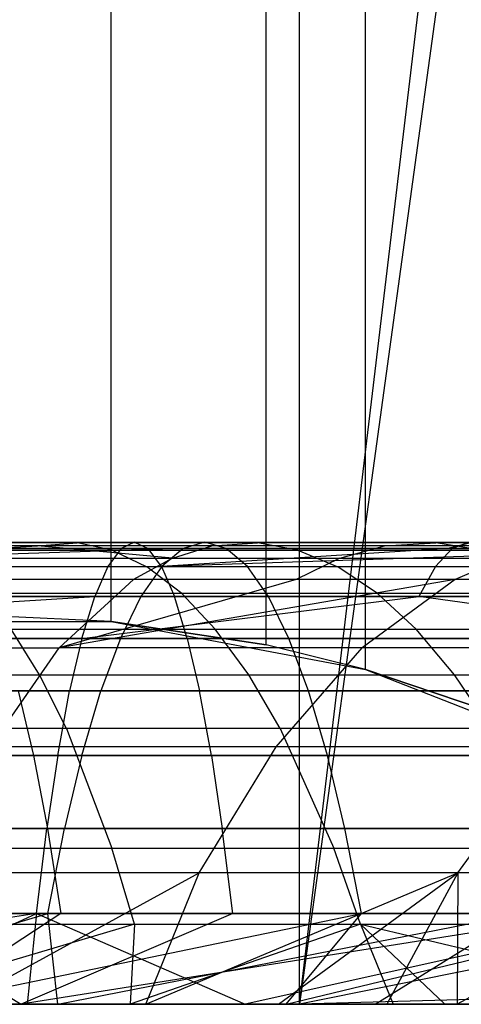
# Model space of a CAD drawing. Extents: x 0.1 to 12.1, y -6 to 6.
# Tile 158 of 181: x 10.581 to 10.772, y -0.868 to -0.442. Entities that reach past the tile are written whole.
import ezdxf

# ---------------------------------------------------------------- set-up
doc = ezdxf.new("R2010")
doc.units = 0
doc.header["$LTSCALE"] = 2.54
doc.layers.get('0').update_dxf_attribs({"linetype": 'CONTINUOUS'})

# ---------------------------------------------------------------- blocks, each defined once
blk = doc.blocks.new('DROPS_COLOR_C_STL')
at = {"color": 0}
for p, q in [((10.7024, -0.86832, 16.70707), (10.91754, 0.93168, 16.98615)), ((10.7024, -0.86832, 16.70707), (10.91754, 0.93168, 16.98615)), ((10.7024, -0.86832, 16.70707), (10.7024, 0.93168, 16.70707)), ((10.7024, -0.86832, 16.70707), (10.7024, 0.93168, 16.70707)), ((10.7024, -0.86832, 24.30932), (10.7024, 0.93168, 24.30932)), ((10.7024, -0.86832, 24.30932), (10.7024, 0.93168, 24.30932)), ((10.94328, 0.88751, 17.02192), (10.7024, -0.86832, 16.70707)), ((10.94328, 0.88751, 17.02192), (10.7024, -0.86832, 16.70707)), ((10.73092, -0.72343, 28.74909), (10.73092, 0.72343, 28.74909)), ((10.73092, -0.72343, 28.74909), (10.73092, 0.72343, 28.74909)), ((10.68799, -0.71276, 28.69659), (10.68799, 0.71276, 28.69659)), ((10.68799, -0.71276, 28.69659), (10.68799, 0.71276, 28.69659)), ((10.6209, -0.70262, 28.61691), (10.6209, 0.70262, 28.61691)), ((10.6209, -0.70262, 28.61691), (10.6209, 0.70262, 28.61691)), ((10.48562, -0.66832, 21.33863), (10.63107, -0.66832, 21.32546)), ((10.48562, -0.66832, 21.33863), (10.63107, -0.66832, 21.32546)), ((10.60617, -0.66848, 17.68557), (10.52692, -0.66848, 17.70894)), ((10.60617, -0.66848, 17.68557), (10.52692, -0.66848, 17.70894)), ((10.54487, -0.66832, 19.52327), (10.6614, -0.66832, 19.50561)), ((10.54487, -0.66832, 19.52327), (10.6614, -0.66832, 19.50561)), ((10.58904, -0.66978, 17.63243), (10.60617, -0.66848, 17.68557)), ((10.58904, -0.66978, 17.63243), (10.60617, -0.66848, 17.68557)), ((10.68419, -0.66848, 17.65839), (10.60617, -0.66848, 17.68557)), ((10.62138, -0.6717, 17.73277), (10.60617, -0.66848, 17.68557)), ((10.68419, -0.66848, 17.65839), (10.60617, -0.66848, 17.68557)), ((10.62138, -0.6717, 17.73277), (10.60617, -0.66848, 17.68557)), ((10.63107, -0.66832, 21.32546), (10.62525, -0.67094, 21.26977)), ((10.63107, -0.66832, 21.32546), (10.62525, -0.67094, 21.26977)), ((10.63107, -0.66832, 21.32546), (10.63689, -0.67094, 21.38114)), ((10.63107, -0.66832, 21.32546), (10.77582, -0.66832, 21.30833)), ((10.63107, -0.66832, 21.32546), (10.63689, -0.67094, 21.38114)), ((10.63107, -0.66832, 21.32546), (10.77582, -0.66832, 21.30833)), ((10.6614, -0.66832, 19.50561), (10.6521, -0.67094, 19.4504)), ((10.6614, -0.66832, 19.50561), (10.6521, -0.67094, 19.4504)), ((10.67069, -0.67094, 19.56082), (10.6614, -0.66832, 19.50561)), ((10.6614, -0.66832, 19.50561), (10.77769, -0.66832, 19.48395)), ((10.6614, -0.66832, 19.50561), (10.77769, -0.66832, 19.48395)), ((10.67069, -0.67094, 19.56082), (10.6614, -0.66832, 19.50561)), ((10.66452, -0.66978, 17.60613), (10.68419, -0.66848, 17.65839)), ((10.66452, -0.66978, 17.60613), (10.68419, -0.66848, 17.65839)), ((10.76136, -0.66848, 17.62719), (10.68419, -0.66848, 17.65839)), ((10.70166, -0.6717, 17.7048), (10.68419, -0.66848, 17.65839)), ((10.76136, -0.66848, 17.62719), (10.68419, -0.66848, 17.65839)), ((10.70166, -0.6717, 17.7048), (10.68419, -0.66848, 17.65839)), ((10.73917, -0.66978, 17.57594), (10.76136, -0.66848, 17.62719)), ((10.73917, -0.66978, 17.57594), (10.76136, -0.66848, 17.62719)), ((10.83689, -0.66848, 17.59222), (10.76136, -0.66848, 17.62719)), ((10.78106, -0.6717, 17.67269), (10.76136, -0.66848, 17.62719)), ((10.83689, -0.66848, 17.59222), (10.76136, -0.66848, 17.62719)), ((10.78106, -0.6717, 17.67269), (10.76136, -0.66848, 17.62719)), ((10.77769, -0.66832, 19.48395), (10.76653, -0.67094, 19.42909)), ((10.77769, -0.66832, 19.48395), (10.76653, -0.67094, 19.42909)), ((10.77582, -0.66832, 21.30833), (10.76847, -0.67094, 21.25283)), ((10.77582, -0.66832, 21.30833), (10.76847, -0.67094, 21.25283)), ((10.6521, -0.67094, 19.4504), (10.41672, -0.67882, 19.42582)), ((10.6521, -0.67094, 19.4504), (10.41672, -0.67882, 19.42582)), ((10.62525, -0.67094, 21.26977), (10.48134, -0.67094, 21.28281)), ((10.62525, -0.67094, 21.26977), (10.48134, -0.67094, 21.28281)), ((10.63689, -0.67094, 21.38114), (10.4899, -0.67094, 21.39446)), ((10.63689, -0.67094, 21.38114), (10.4899, -0.67094, 21.39446)), ((10.49971, -0.67518, 17.60812), (10.58904, -0.66978, 17.63243)), ((10.49971, -0.67518, 17.60812), (10.58904, -0.66978, 17.63243)), ((10.58904, -0.66978, 17.63243), (10.51237, -0.66978, 17.65504)), ((10.58904, -0.66978, 17.63243), (10.51237, -0.66978, 17.65504)), ((10.53744, -0.67094, 19.46778), (10.6521, -0.67094, 19.4504)), ((10.53744, -0.67094, 19.46778), (10.6521, -0.67094, 19.4504)), ((10.53984, -0.6717, 17.75682), (10.62138, -0.6717, 17.73277)), ((10.53984, -0.6717, 17.75682), (10.62138, -0.6717, 17.73277)), ((10.5523, -0.67094, 19.57877), (10.67069, -0.67094, 19.56082)), ((10.5523, -0.67094, 19.57877), (10.67069, -0.67094, 19.56082)), ((10.6474, -0.67518, 17.56065), (10.58904, -0.66978, 17.63243)), ((10.6474, -0.67518, 17.56065), (10.58904, -0.66978, 17.63243)), ((10.66452, -0.66978, 17.60613), (10.58904, -0.66978, 17.63243)), ((10.66452, -0.66978, 17.60613), (10.58904, -0.66978, 17.63243)), ((10.62525, -0.67094, 21.26977), (10.61946, -0.67882, 21.21433)), ((10.62525, -0.67094, 21.26977), (10.61946, -0.67882, 21.21433)), ((10.62138, -0.6717, 17.73277), (10.6364, -0.67896, 17.77935)), ((10.62138, -0.6717, 17.73277), (10.70166, -0.6717, 17.7048)), ((10.62138, -0.6717, 17.73277), (10.6364, -0.67896, 17.77935)), ((10.62138, -0.6717, 17.73277), (10.70166, -0.6717, 17.7048)), ((10.76847, -0.67094, 21.25283), (10.62525, -0.67094, 21.26977)), ((10.76847, -0.67094, 21.25283), (10.62525, -0.67094, 21.26977)), ((10.78317, -0.67094, 21.36384), (10.63689, -0.67094, 21.38114)), ((10.64268, -0.67882, 21.43658), (10.63689, -0.67094, 21.38114)), ((10.78317, -0.67094, 21.36384), (10.63689, -0.67094, 21.38114)), ((10.64268, -0.67882, 21.43658), (10.63689, -0.67094, 21.38114)), ((10.88018, -0.67094, 19.40394), (10.64285, -0.67882, 19.39543)), ((10.76653, -0.67094, 19.42909), (10.64285, -0.67882, 19.39543)), ((10.88018, -0.67094, 19.40394), (10.64285, -0.67882, 19.39543)), ((10.6521, -0.67094, 19.4504), (10.64285, -0.67882, 19.39543)), ((10.76653, -0.67094, 19.42909), (10.64285, -0.67882, 19.39543)), ((10.6521, -0.67094, 19.4504), (10.64285, -0.67882, 19.39543)), ((10.6474, -0.67518, 17.56065), (10.66452, -0.66978, 17.60613)), ((10.6474, -0.67518, 17.56065), (10.66452, -0.66978, 17.60613)), ((10.6521, -0.67094, 19.4504), (10.76653, -0.67094, 19.42909)), ((10.6521, -0.67094, 19.4504), (10.76653, -0.67094, 19.42909)), ((10.73917, -0.66978, 17.57594), (10.66452, -0.66978, 17.60613)), ((10.73917, -0.66978, 17.57594), (10.66452, -0.66978, 17.60613)), ((10.67995, -0.67882, 19.61579), (10.67069, -0.67094, 19.56082)), ((10.67069, -0.67094, 19.56082), (10.78884, -0.67094, 19.53882)), ((10.67069, -0.67094, 19.56082), (10.78884, -0.67094, 19.53882)), ((10.67995, -0.67882, 19.61579), (10.67069, -0.67094, 19.56082)), ((10.70166, -0.6717, 17.7048), (10.71891, -0.67896, 17.75061)), ((10.70166, -0.6717, 17.7048), (10.78106, -0.6717, 17.67269)), ((10.70166, -0.6717, 17.7048), (10.71891, -0.67896, 17.75061)), ((10.70166, -0.6717, 17.7048), (10.78106, -0.6717, 17.67269)), ((10.71986, -0.67518, 17.53135), (10.73917, -0.66978, 17.57594)), ((10.71986, -0.67518, 17.53135), (10.73917, -0.66978, 17.57594)), ((10.81224, -0.66978, 17.54212), (10.73917, -0.66978, 17.57594)), ((10.81224, -0.66978, 17.54212), (10.73917, -0.66978, 17.57594)), ((10.76847, -0.67094, 21.25283), (10.76116, -0.67882, 21.19757)), ((10.76847, -0.67094, 21.25283), (10.76116, -0.67882, 21.19757)), ((10.76653, -0.67094, 19.42909), (10.88018, -0.67094, 19.40394)), ((10.76653, -0.67094, 19.42909), (10.88018, -0.67094, 19.40394)), ((10.91118, -0.67094, 21.23197), (10.76847, -0.67094, 21.25283)), ((10.91118, -0.67094, 21.23197), (10.76847, -0.67094, 21.25283)), ((10.49971, -0.67518, 17.60812), (10.6474, -0.67518, 17.56065)), ((10.49971, -0.67518, 17.60812), (10.6474, -0.67518, 17.56065)), ((10.6474, -0.67518, 17.56065), (10.63059, -0.68445, 17.516)), ((10.6474, -0.67518, 17.56065), (10.63059, -0.68445, 17.516)), ((10.6474, -0.67518, 17.56065), (10.71986, -0.67518, 17.53135)), ((10.6474, -0.67518, 17.56065), (10.71986, -0.67518, 17.53135)), ((10.71986, -0.67518, 17.53135), (10.70091, -0.68445, 17.48757)), ((10.71986, -0.67518, 17.53135), (10.70091, -0.68445, 17.48757)), ((10.71986, -0.67518, 17.53135), (10.79079, -0.67518, 17.49851)), ((10.71986, -0.67518, 17.53135), (10.79079, -0.67518, 17.49851)), ((10.79079, -0.67518, 17.49851), (10.76974, -0.68445, 17.45571)), ((10.79079, -0.67518, 17.49851), (10.76974, -0.68445, 17.45571)), ((10.41672, -0.67882, 19.42582), (10.64285, -0.67882, 19.39543)), ((10.41672, -0.67882, 19.42582), (10.64285, -0.67882, 19.39543)), ((10.47708, -0.67882, 21.22723), (10.61946, -0.67882, 21.21433)), ((10.47708, -0.67882, 21.22723), (10.61946, -0.67882, 21.21433)), ((10.49417, -0.67882, 21.45004), (10.64268, -0.67882, 21.43658)), ((10.49417, -0.67882, 21.45004), (10.64268, -0.67882, 21.43658)), ((10.6364, -0.67896, 17.77935), (10.55259, -0.67896, 17.80407)), ((10.6364, -0.67896, 17.77935), (10.55259, -0.67896, 17.80407)), ((10.5597, -0.67882, 19.63401), (10.67995, -0.67882, 19.61579)), ((10.5597, -0.67882, 19.63401), (10.67995, -0.67882, 19.61579)), ((10.61946, -0.67882, 21.21433), (10.61382, -0.69175, 21.16034)), ((10.61946, -0.67882, 21.21433), (10.61382, -0.69175, 21.16034)), ((10.61946, -0.67882, 21.21433), (10.76116, -0.67882, 21.19757)), ((10.61946, -0.67882, 21.21433), (10.76116, -0.67882, 21.19757)), ((10.64285, -0.67882, 19.39543), (10.63384, -0.69175, 19.3419)), ((10.64285, -0.67882, 19.39543), (10.63384, -0.69175, 19.3419)), ((10.71891, -0.67896, 17.75061), (10.6364, -0.67896, 17.77935)), ((10.65145, -0.69049, 17.82606), (10.6364, -0.67896, 17.77935)), ((10.71891, -0.67896, 17.75061), (10.6364, -0.67896, 17.77935)), ((10.65145, -0.69049, 17.82606), (10.6364, -0.67896, 17.77935)), ((10.64268, -0.67882, 21.43658), (10.64832, -0.69175, 21.49057)), ((10.64268, -0.67882, 21.43658), (10.79048, -0.67882, 21.41909)), ((10.64268, -0.67882, 21.43658), (10.64832, -0.69175, 21.49057)), ((10.64268, -0.67882, 21.43658), (10.79048, -0.67882, 21.41909)), ((10.64285, -0.67882, 19.39543), (10.86724, -0.67882, 19.34973)), ((10.64285, -0.67882, 19.39543), (10.86724, -0.67882, 19.34973)), ((10.68896, -0.69175, 19.66932), (10.67995, -0.67882, 19.61579)), ((10.67995, -0.67882, 19.61579), (10.79995, -0.67882, 19.59344)), ((10.67995, -0.67882, 19.61579), (10.79995, -0.67882, 19.59344)), ((10.68896, -0.69175, 19.66932), (10.67995, -0.67882, 19.61579)), ((10.80051, -0.67896, 17.71761), (10.71891, -0.67896, 17.75061)), ((10.7362, -0.69049, 17.79654), (10.71891, -0.67896, 17.75061)), ((10.80051, -0.67896, 17.71761), (10.71891, -0.67896, 17.75061)), ((10.7362, -0.69049, 17.79654), (10.71891, -0.67896, 17.75061)), ((10.76116, -0.67882, 21.19757), (10.75403, -0.69175, 21.14375)), ((10.76116, -0.67882, 21.19757), (10.75403, -0.69175, 21.14375)), ((10.76116, -0.67882, 21.19757), (10.90235, -0.67882, 21.17693)), ((10.76116, -0.67882, 21.19757), (10.90235, -0.67882, 21.17693)), ((10.63059, -0.68445, 17.516), (10.48728, -0.68445, 17.56207)), ((10.63059, -0.68445, 17.516), (10.48728, -0.68445, 17.56207)), ((10.59842, -0.71395, 17.43053), (10.63059, -0.68445, 17.516)), ((10.76974, -0.68445, 17.45571), (10.59842, -0.71395, 17.43053)), ((10.76974, -0.68445, 17.45571), (10.59842, -0.71395, 17.43053)), ((10.70091, -0.68445, 17.48757), (10.59842, -0.71395, 17.43053)), ((10.70091, -0.68445, 17.48757), (10.59842, -0.71395, 17.43053)), ((10.59842, -0.71395, 17.43053), (10.63059, -0.68445, 17.516)), ((10.70091, -0.68445, 17.48757), (10.63059, -0.68445, 17.516)), ((10.70091, -0.68445, 17.48757), (10.63059, -0.68445, 17.516)), ((10.76974, -0.68445, 17.45571), (10.70091, -0.68445, 17.48757)), ((10.76974, -0.68445, 17.45571), (10.70091, -0.68445, 17.48757)), ((10.76974, -0.68445, 17.45571), (10.72943, -0.71395, 17.37376)), ((10.76974, -0.68445, 17.45571), (10.72943, -0.71395, 17.37376)), ((10.9029, -0.68445, 17.38178), (10.76974, -0.68445, 17.45571)), ((10.9029, -0.68445, 17.38178), (10.76974, -0.68445, 17.45571)), ((10.65145, -0.69049, 17.82606), (10.56538, -0.69049, 17.85145)), ((10.65145, -0.69049, 17.82606), (10.56538, -0.69049, 17.85145)), ((10.7362, -0.69049, 17.79654), (10.65145, -0.69049, 17.82606)), ((10.66599, -0.70589, 17.87118), (10.65145, -0.69049, 17.82606)), ((10.7362, -0.69049, 17.79654), (10.65145, -0.69049, 17.82606)), ((10.66599, -0.70589, 17.87118), (10.65145, -0.69049, 17.82606)), ((10.82001, -0.69049, 17.76265), (10.7362, -0.69049, 17.79654)), ((10.7529, -0.70589, 17.8409), (10.7362, -0.69049, 17.79654)), ((10.82001, -0.69049, 17.76265), (10.7362, -0.69049, 17.79654)), ((10.7529, -0.70589, 17.8409), (10.7362, -0.69049, 17.79654)), ((10.32912, -0.70994, 21.12852), (10.61382, -0.69175, 21.16034)), ((10.32912, -0.70994, 21.12852), (10.61382, -0.69175, 21.16034)), ((10.41133, -0.69175, 19.3718), (10.63384, -0.69175, 19.3419)), ((10.41133, -0.69175, 19.3718), (10.63384, -0.69175, 19.3419)), ((10.61382, -0.69175, 21.16034), (10.47293, -0.69175, 21.17311)), ((10.61382, -0.69175, 21.16034), (10.47293, -0.69175, 21.17311)), ((10.64832, -0.69175, 21.49057), (10.49832, -0.69175, 21.50416)), ((10.64832, -0.69175, 21.49057), (10.49832, -0.69175, 21.50416)), ((10.5669, -0.69175, 19.68782), (10.68896, -0.69175, 19.66932)), ((10.5669, -0.69175, 19.68782), (10.68896, -0.69175, 19.66932)), ((10.60825, -0.70994, 21.10709), (10.61382, -0.69175, 21.16034)), ((10.60825, -0.70994, 21.10709), (10.61382, -0.69175, 21.16034)), ((10.60825, -0.70994, 21.10709), (10.75403, -0.69175, 21.14375)), ((10.60825, -0.70994, 21.10709), (10.75403, -0.69175, 21.14375)), ((10.75403, -0.69175, 21.14375), (10.61382, -0.69175, 21.16034)), ((10.75403, -0.69175, 21.14375), (10.61382, -0.69175, 21.16034)), ((10.63384, -0.69175, 19.3419), (10.62495, -0.70994, 19.2891)), ((10.63384, -0.69175, 19.3419), (10.62495, -0.70994, 19.2891)), ((10.63384, -0.69175, 19.3419), (10.85463, -0.69175, 19.29693)), ((10.63384, -0.69175, 19.3419), (10.85463, -0.69175, 19.29693)), ((10.7976, -0.69175, 21.47291), (10.64832, -0.69175, 21.49057)), ((10.65388, -0.70994, 21.54382), (10.64832, -0.69175, 21.49057)), ((10.7976, -0.69175, 21.47291), (10.64832, -0.69175, 21.49057)), ((10.65388, -0.70994, 21.54382), (10.64832, -0.69175, 21.49057)), ((10.69785, -0.70994, 19.72211), (10.68896, -0.69175, 19.66932)), ((10.68896, -0.69175, 19.66932), (10.81077, -0.69175, 19.64663)), ((10.68896, -0.69175, 19.66932), (10.81077, -0.69175, 19.64663)), ((10.69785, -0.70994, 19.72211), (10.68896, -0.69175, 19.66932)), ((10.88526, -0.70994, 21.07047), (10.75403, -0.69175, 21.14375)), ((10.88526, -0.70994, 21.07047), (10.75403, -0.69175, 21.14375)), ((10.89374, -0.69175, 21.12333), (10.75403, -0.69175, 21.14375)), ((10.89374, -0.69175, 21.12333), (10.75403, -0.69175, 21.14375)), ((10.50892, -0.70262, 32.52113), (10.6209, -0.70262, 32.52113)), ((10.50892, -0.70262, 32.52113), (10.6209, -0.70262, 32.52113)), ((10.6209, -0.70262, 28.61691), (10.56553, -0.7, 28.5532)), ((10.6209, -0.70262, 32.52113), (10.56553, -0.7, 28.5532)), ((10.6209, -0.70262, 28.61691), (10.56553, -0.7, 28.5532)), ((10.6209, -0.70262, 32.52113), (10.56553, -0.7, 28.5532)), ((10.68799, -0.71276, 28.69659), (10.6209, -0.70262, 28.61691)), ((10.6209, -0.70262, 32.52113), (10.73092, -0.72343, 32.52113)), ((10.6209, -0.70262, 32.52113), (10.73092, -0.72343, 32.52113)), ((10.6209, -0.70262, 32.52113), (10.68799, -0.71276, 28.69659)), ((10.6209, -0.70262, 32.52113), (10.68799, -0.71276, 28.69659)), ((10.6209, -0.70262, 32.52113), (10.6209, -0.70262, 28.61691)), ((10.68799, -0.71276, 28.69659), (10.6209, -0.70262, 28.61691)), ((10.6209, -0.70262, 32.52113), (10.6209, -0.70262, 28.61691)), ((10.59, -0.72572, 17.94268), (10.57773, -0.70589, 17.89721)), ((10.57773, -0.70589, 17.89721), (10.66599, -0.70589, 17.87118)), ((10.59, -0.72572, 17.94268), (10.57773, -0.70589, 17.89721)), ((10.57773, -0.70589, 17.89721), (10.66599, -0.70589, 17.87118)), ((10.68044, -0.72572, 17.916), (10.66599, -0.70589, 17.87118)), ((10.66599, -0.70589, 17.87118), (10.7529, -0.70589, 17.8409)), ((10.68044, -0.72572, 17.916), (10.66599, -0.70589, 17.87118)), ((10.66599, -0.70589, 17.87118), (10.7529, -0.70589, 17.8409)), ((10.76949, -0.72572, 17.88498), (10.7529, -0.70589, 17.8409)), ((10.7529, -0.70589, 17.8409), (10.83884, -0.70589, 17.80615)), ((10.76949, -0.72572, 17.88498), (10.7529, -0.70589, 17.8409)), ((10.7529, -0.70589, 17.8409), (10.83884, -0.70589, 17.80615)), ((10.32912, -0.70994, 21.12852), (10.60825, -0.70994, 21.10709)), ((10.32912, -0.70994, 21.12852), (10.60825, -0.70994, 21.10709)), ((10.62495, -0.70994, 19.2891), (10.40602, -0.70994, 19.31852)), ((10.62495, -0.70994, 19.2891), (10.40602, -0.70994, 19.31852)), ((10.50241, -0.70994, 21.55754), (10.65388, -0.70994, 21.54382)), ((10.50241, -0.70994, 21.55754), (10.65388, -0.70994, 21.54382)), ((10.57401, -0.70994, 19.74088), (10.69785, -0.70994, 19.72211)), ((10.57401, -0.70994, 19.74088), (10.69785, -0.70994, 19.72211)), ((10.60825, -0.70994, 21.10709), (10.60298, -0.73264, 21.05666)), ((10.60825, -0.70994, 21.10709), (10.60298, -0.73264, 21.05666)), ((10.60825, -0.70994, 21.10709), (10.88526, -0.70994, 21.07047)), ((10.60825, -0.70994, 21.10709), (10.88526, -0.70994, 21.07047)), ((10.62495, -0.70994, 19.2891), (10.61653, -0.73264, 19.2391)), ((10.62495, -0.70994, 19.2891), (10.61653, -0.73264, 19.2391)), ((10.8422, -0.70994, 19.24485), (10.62495, -0.70994, 19.2891)), ((10.8422, -0.70994, 19.24485), (10.62495, -0.70994, 19.2891)), ((10.65388, -0.70994, 21.54382), (10.65915, -0.73264, 21.59425)), ((10.65388, -0.70994, 21.54382), (10.80463, -0.70994, 21.52599)), ((10.65388, -0.70994, 21.54382), (10.65915, -0.73264, 21.59425)), ((10.65388, -0.70994, 21.54382), (10.80463, -0.70994, 21.52599)), ((10.70627, -0.73264, 19.77211), (10.69785, -0.70994, 19.72211)), ((10.69785, -0.70994, 19.72211), (10.82143, -0.70994, 19.6991)), ((10.69785, -0.70994, 19.72211), (10.82143, -0.70994, 19.6991)), ((10.70627, -0.73264, 19.77211), (10.69785, -0.70994, 19.72211)), ((10.46349, -0.71395, 17.4739), (10.59842, -0.71395, 17.43053)), ((10.46349, -0.71395, 17.4739), (10.59842, -0.71395, 17.43053)), ((10.56877, -0.75683, 17.35177), (10.59842, -0.71395, 17.43053)), ((10.56877, -0.75683, 17.35177), (10.59842, -0.71395, 17.43053)), ((10.72943, -0.71395, 17.37376), (10.59842, -0.71395, 17.43053)), ((10.72943, -0.71395, 17.37376), (10.59842, -0.71395, 17.43053)), ((10.73092, -0.72343, 28.74909), (10.68799, -0.71276, 28.69659)), ((10.73092, -0.72343, 32.52113), (10.68799, -0.71276, 28.69659)), ((10.73092, -0.72343, 28.74909), (10.68799, -0.71276, 28.69659)), ((10.73092, -0.72343, 32.52113), (10.68799, -0.71276, 28.69659)), ((10.69228, -0.75683, 17.29825), (10.72943, -0.71395, 17.37376)), ((10.69228, -0.75683, 17.29825), (10.72943, -0.71395, 17.37376)), ((10.85481, -0.71395, 17.30416), (10.72943, -0.71395, 17.37376)), ((10.85481, -0.71395, 17.30416), (10.72943, -0.71395, 17.37376)), ((10.78385, -0.74137, 28.81551), (10.73092, -0.72343, 28.74909)), ((10.73092, -0.72343, 32.52113), (10.83517, -0.76432, 32.52113)), ((10.73092, -0.72343, 32.52113), (10.83517, -0.76432, 32.52113)), ((10.73092, -0.72343, 32.52113), (10.78385, -0.74137, 28.81551)), ((10.73092, -0.72343, 32.52113), (10.78385, -0.74137, 28.81551)), ((10.73092, -0.72343, 32.52113), (10.73092, -0.72343, 28.74909)), ((10.78385, -0.74137, 28.81551), (10.73092, -0.72343, 28.74909)), ((10.73092, -0.72343, 32.52113), (10.73092, -0.72343, 28.74909)), ((10.49746, -0.72572, 17.96517), (10.59, -0.72572, 17.94268)), ((10.49746, -0.72572, 17.96517), (10.59, -0.72572, 17.94268)), ((10.60157, -0.74899, 17.98555), (10.59, -0.72572, 17.94268)), ((10.59, -0.72572, 17.94268), (10.68044, -0.72572, 17.916)), ((10.60157, -0.74899, 17.98555), (10.59, -0.72572, 17.94268)), ((10.59, -0.72572, 17.94268), (10.68044, -0.72572, 17.916)), ((10.69407, -0.74899, 17.95827), (10.68044, -0.72572, 17.916)), ((10.68044, -0.72572, 17.916), (10.76949, -0.72572, 17.88498)), ((10.69407, -0.74899, 17.95827), (10.68044, -0.72572, 17.916)), ((10.68044, -0.72572, 17.916), (10.76949, -0.72572, 17.88498)), ((10.78514, -0.74899, 17.92655), (10.76949, -0.72572, 17.88498)), ((10.76949, -0.72572, 17.88498), (10.85755, -0.72572, 17.84937)), ((10.78514, -0.74899, 17.92655), (10.76949, -0.72572, 17.88498)), ((10.76949, -0.72572, 17.88498), (10.85755, -0.72572, 17.84937)), ((10.60298, -0.73264, 21.05666), (10.32664, -0.73264, 21.07788)), ((10.60298, -0.73264, 21.05666), (10.32664, -0.73264, 21.07788)), ((10.40098, -0.73264, 19.26807), (10.61653, -0.73264, 19.2391)), ((10.40098, -0.73264, 19.26807), (10.61653, -0.73264, 19.2391)), ((10.65915, -0.73264, 21.59425), (10.50629, -0.73264, 21.6081)), ((10.65915, -0.73264, 21.59425), (10.50629, -0.73264, 21.6081)), ((10.58074, -0.73264, 19.79114), (10.5873, -0.7606, 19.84015)), ((10.58074, -0.73264, 19.79114), (10.5873, -0.7606, 19.84015)), ((10.58074, -0.73264, 19.79114), (10.70627, -0.73264, 19.77211)), ((10.58074, -0.73264, 19.79114), (10.70627, -0.73264, 19.77211)), ((10.59785, -0.7606, 21.00748), (10.60298, -0.73264, 21.05666)), ((10.59785, -0.7606, 21.00748), (10.60298, -0.73264, 21.05666)), ((10.87723, -0.73264, 21.0204), (10.60298, -0.73264, 21.05666)), ((10.87723, -0.73264, 21.0204), (10.60298, -0.73264, 21.05666)), ((10.60832, -0.7606, 19.19034), (10.61653, -0.73264, 19.2391)), ((10.60832, -0.7606, 19.19034), (10.61653, -0.73264, 19.2391)), ((10.61653, -0.73264, 19.2391), (10.83042, -0.73264, 19.19554)), ((10.61653, -0.73264, 19.2391), (10.83042, -0.73264, 19.19554)), ((10.81128, -0.73264, 21.57625), (10.65915, -0.73264, 21.59425)), ((10.66429, -0.7606, 21.64343), (10.65915, -0.73264, 21.59425)), ((10.81128, -0.73264, 21.57625), (10.65915, -0.73264, 21.59425)), ((10.66429, -0.7606, 21.64343), (10.65915, -0.73264, 21.59425)), ((10.71448, -0.7606, 19.82087), (10.70627, -0.73264, 19.77211)), ((10.70627, -0.73264, 19.77211), (10.83154, -0.73264, 19.74878)), ((10.70627, -0.73264, 19.77211), (10.83154, -0.73264, 19.74878)), ((10.71448, -0.7606, 19.82087), (10.70627, -0.73264, 19.77211)), ((10.60157, -0.74899, 17.98555), (10.50693, -0.74899, 18.00856)), ((10.60157, -0.74899, 17.98555), (10.50693, -0.74899, 18.00856)), ((10.69407, -0.74899, 17.95827), (10.60157, -0.74899, 17.98555)), ((10.60157, -0.74899, 17.98555), (10.62124, -0.80073, 18.05842)), ((10.60157, -0.74899, 17.98555), (10.62124, -0.80073, 18.05842)), ((10.69407, -0.74899, 17.95827), (10.60157, -0.74899, 17.98555)), ((10.78514, -0.74899, 17.92655), (10.69407, -0.74899, 17.95827)), ((10.69407, -0.74899, 17.95827), (10.71722, -0.80073, 18.03011)), ((10.69407, -0.74899, 17.95827), (10.71722, -0.80073, 18.03011)), ((10.78514, -0.74899, 17.92655), (10.69407, -0.74899, 17.95827)), ((10.69228, -0.75683, 17.29825), (10.56877, -0.75683, 17.35177)), ((10.69228, -0.75683, 17.29825), (10.56877, -0.75683, 17.35177)), ((10.65906, -0.81143, 17.23073), (10.69228, -0.75683, 17.29825)), ((10.65906, -0.81143, 17.23073), (10.69228, -0.75683, 17.29825)), ((10.81049, -0.75683, 17.23263), (10.69228, -0.75683, 17.29825)), ((10.81049, -0.75683, 17.23263), (10.69228, -0.75683, 17.29825)), ((10.77085, -0.81143, 17.16866), (10.81049, -0.75683, 17.23263)), ((10.77085, -0.81143, 17.16866), (10.81049, -0.75683, 17.23263)), ((10.32421, -0.7606, 21.02849), (10.59785, -0.7606, 21.00748)), ((10.32421, -0.7606, 21.02849), (10.59785, -0.7606, 21.00748)), ((10.60832, -0.7606, 19.19034), (10.39608, -0.7606, 19.21887)), ((10.60832, -0.7606, 19.19034), (10.39608, -0.7606, 19.21887)), ((10.5873, -0.7606, 19.84015), (10.45955, -0.7606, 19.85513)), ((10.5873, -0.7606, 19.84015), (10.45955, -0.7606, 19.85513)), ((10.51007, -0.7606, 21.6574), (10.66429, -0.7606, 21.64343)), ((10.51007, -0.7606, 21.6574), (10.66429, -0.7606, 21.64343)), ((10.5873, -0.7606, 19.84015), (10.59333, -0.79219, 19.88513)), ((10.5873, -0.7606, 19.84015), (10.59333, -0.79219, 19.88513)), ((10.5873, -0.7606, 19.84015), (10.71448, -0.7606, 19.82087)), ((10.5873, -0.7606, 19.84015), (10.71448, -0.7606, 19.82087)), ((10.59785, -0.7606, 21.00748), (10.59313, -0.79219, 20.96235)), ((10.59785, -0.7606, 21.00748), (10.59313, -0.79219, 20.96235)), ((10.59785, -0.7606, 21.00748), (10.86939, -0.7606, 20.97158)), ((10.59785, -0.7606, 21.00748), (10.86939, -0.7606, 20.97158)), ((10.60832, -0.7606, 19.19034), (10.60079, -0.79219, 19.14559)), ((10.60832, -0.7606, 19.19034), (10.60079, -0.79219, 19.14559)), ((10.81894, -0.7606, 19.14745), (10.60832, -0.7606, 19.19034)), ((10.81894, -0.7606, 19.14745), (10.60832, -0.7606, 19.19034)), ((10.66429, -0.7606, 21.64343), (10.669, -0.79219, 21.68857)), ((10.66429, -0.7606, 21.64343), (10.81777, -0.7606, 21.62527)), ((10.66429, -0.7606, 21.64343), (10.669, -0.79219, 21.68857)), ((10.66429, -0.7606, 21.64343), (10.81777, -0.7606, 21.62527)), ((10.72201, -0.79219, 19.86563), (10.71448, -0.7606, 19.82087)), ((10.71448, -0.7606, 19.82087), (10.84139, -0.7606, 19.79724)), ((10.71448, -0.7606, 19.82087), (10.84139, -0.7606, 19.79724)), ((10.72201, -0.79219, 19.86563), (10.71448, -0.7606, 19.82087)), ((10.59313, -0.79219, 20.96235), (10.32199, -0.79219, 20.98317)), ((10.59313, -0.79219, 20.96235), (10.32199, -0.79219, 20.98317)), ((10.39157, -0.79219, 19.17371), (10.60079, -0.79219, 19.14559)), ((10.39157, -0.79219, 19.17371), (10.60079, -0.79219, 19.14559)), ((10.59333, -0.79219, 19.88513), (10.46406, -0.79219, 19.90029)), ((10.59333, -0.79219, 19.88513), (10.46406, -0.79219, 19.90029)), ((10.669, -0.79219, 21.68857), (10.51354, -0.79219, 21.70265)), ((10.669, -0.79219, 21.68857), (10.51354, -0.79219, 21.70265)), ((10.5886, -0.82903, 20.91899), (10.59313, -0.79219, 20.96235)), ((10.5886, -0.82903, 20.91899), (10.59313, -0.79219, 20.96235)), ((10.8622, -0.79219, 20.92677), (10.59313, -0.79219, 20.96235)), ((10.8622, -0.79219, 20.92677), (10.59313, -0.79219, 20.96235)), ((10.59333, -0.79219, 19.88513), (10.59911, -0.82903, 19.92834)), ((10.59333, -0.79219, 19.88513), (10.59911, -0.82903, 19.92834)), ((10.59333, -0.79219, 19.88513), (10.72201, -0.79219, 19.86563)), ((10.59333, -0.79219, 19.88513), (10.72201, -0.79219, 19.86563)), ((10.59355, -0.82903, 19.1026), (10.60079, -0.79219, 19.14559)), ((10.59355, -0.82903, 19.1026), (10.60079, -0.79219, 19.14559)), ((10.60079, -0.79219, 19.14559), (10.8084, -0.79219, 19.10331)), ((10.60079, -0.79219, 19.14559), (10.8084, -0.79219, 19.10331)), ((10.82373, -0.79219, 21.67026), (10.669, -0.79219, 21.68857)), ((10.67353, -0.82903, 21.73192), (10.669, -0.79219, 21.68857)), ((10.82373, -0.79219, 21.67026), (10.669, -0.79219, 21.68857)), ((10.67353, -0.82903, 21.73192), (10.669, -0.79219, 21.68857)), ((10.72925, -0.82903, 19.90861), (10.72201, -0.79219, 19.86563)), ((10.72201, -0.79219, 19.86563), (10.85043, -0.79219, 19.84171)), ((10.72201, -0.79219, 19.86563), (10.85043, -0.79219, 19.84171)), ((10.72925, -0.82903, 19.90861), (10.72201, -0.79219, 19.86563)), ((10.52303, -0.80073, 18.0823), (10.62124, -0.80073, 18.05842)), ((10.52303, -0.80073, 18.0823), (10.62124, -0.80073, 18.05842)), ((10.63103, -0.83362, 18.09471), (10.62124, -0.80073, 18.05842)), ((10.62124, -0.80073, 18.05842), (10.71722, -0.80073, 18.03011)), ((10.63103, -0.83362, 18.09471), (10.62124, -0.80073, 18.05842)), ((10.62124, -0.80073, 18.05842), (10.71722, -0.80073, 18.03011)), ((10.72875, -0.83362, 18.06588), (10.71722, -0.80073, 18.03011)), ((10.71722, -0.80073, 18.03011), (10.81173, -0.80073, 17.99719)), ((10.72875, -0.83362, 18.06588), (10.71722, -0.80073, 18.03011)), ((10.71722, -0.80073, 18.03011), (10.81173, -0.80073, 17.99719)), ((10.65906, -0.81143, 17.23073), (10.54226, -0.81143, 17.28134)), ((10.65906, -0.81143, 17.23073), (10.54226, -0.81143, 17.28134)), ((10.55501, -0.86832, 17.2137), (10.65906, -0.81143, 17.23073)), ((10.55501, -0.86832, 17.2137), (10.65906, -0.81143, 17.23073)), ((10.63596, -0.86832, 17.17711), (10.65906, -0.81143, 17.23073)), ((10.63596, -0.86832, 17.17711), (10.65906, -0.81143, 17.23073)), ((10.63596, -0.86832, 17.17711), (10.77085, -0.81143, 17.16866)), ((10.63596, -0.86832, 17.17711), (10.77085, -0.81143, 17.16866)), ((10.77085, -0.81143, 17.16866), (10.65906, -0.81143, 17.23073)), ((10.77085, -0.81143, 17.16866), (10.65906, -0.81143, 17.23073)), ((10.6933, -0.86832, 17.1468), (10.77085, -0.81143, 17.16866)), ((10.6933, -0.86832, 17.1468), (10.77085, -0.81143, 17.16866)), ((10.77085, -0.81143, 17.16866), (10.74015, -0.86832, 17.11911)), ((10.77085, -0.81143, 17.16866), (10.74015, -0.86832, 17.11911)), ((10.87596, -0.81143, 17.09618), (10.77052, -0.86832, 17.09965)), ((10.87596, -0.81143, 17.09618), (10.77052, -0.86832, 17.09965)), ((10.77085, -0.81143, 17.16866), (10.77052, -0.86832, 17.09965)), ((10.77085, -0.81143, 17.16866), (10.77052, -0.86832, 17.09965)), ((10.87596, -0.81143, 17.09618), (10.77085, -0.81143, 17.16866)), ((10.87596, -0.81143, 17.09618), (10.77085, -0.81143, 17.16866)), ((10.94672, -0.81887, 17.02675), (10.7024, -0.86832, 16.70707)), ((10.94672, -0.81887, 17.02675), (10.7024, -0.86832, 16.70707)), ((10.31986, -0.82903, 20.93963), (10.5886, -0.82903, 20.91899)), ((10.31986, -0.82903, 20.93963), (10.5886, -0.82903, 20.91899)), ((10.5886, -0.82903, 20.91899), (10.3274, -0.86832, 20.90068)), ((10.5886, -0.82903, 20.91899), (10.3274, -0.86832, 20.90068)), ((10.59355, -0.82903, 19.1026), (10.38724, -0.82903, 19.13033)), ((10.59355, -0.82903, 19.1026), (10.38724, -0.82903, 19.13033)), ((10.45999, -0.86832, 19.08335), (10.59355, -0.82903, 19.1026)), ((10.45999, -0.86832, 19.08335), (10.59355, -0.82903, 19.1026)), ((10.59911, -0.82903, 19.92834), (10.46838, -0.82903, 19.94366)), ((10.59911, -0.82903, 19.92834), (10.46838, -0.82903, 19.94366)), ((10.50351, -0.86832, 20.88846), (10.5886, -0.82903, 20.91899)), ((10.50351, -0.86832, 20.88846), (10.5886, -0.82903, 20.91899)), ((10.51687, -0.82903, 21.74612), (10.58202, -0.86832, 21.77941)), ((10.51687, -0.82903, 21.74612), (10.67353, -0.82903, 21.73192)), ((10.51687, -0.82903, 21.74612), (10.58202, -0.86832, 21.77941)), ((10.51687, -0.82903, 21.74612), (10.67353, -0.82903, 21.73192)), ((10.59911, -0.82903, 19.92834), (10.53946, -0.86832, 19.97468)), ((10.53946, -0.86832, 19.97468), (10.72925, -0.82903, 19.90861)), ((10.53946, -0.86832, 19.97468), (10.72925, -0.82903, 19.90861)), ((10.59911, -0.82903, 19.92834), (10.53946, -0.86832, 19.97468)), ((10.67353, -0.82903, 21.73192), (10.58202, -0.86832, 21.77941)), ((10.67353, -0.82903, 21.73192), (10.58202, -0.86832, 21.77941)), ((10.82945, -0.82903, 21.71348), (10.58202, -0.86832, 21.77941)), ((10.82945, -0.82903, 21.71348), (10.58202, -0.86832, 21.77941)), ((10.5886, -0.82903, 20.91899), (10.5846, -0.86832, 20.88068)), ((10.5886, -0.82903, 20.91899), (10.5846, -0.86832, 20.88068)), ((10.5886, -0.82903, 20.91899), (10.8553, -0.82903, 20.88373)), ((10.5886, -0.82903, 20.91899), (10.8553, -0.82903, 20.88373)), ((10.5886, -0.82903, 20.91899), (10.67888, -0.86832, 20.8699)), ((10.5886, -0.82903, 20.91899), (10.67888, -0.86832, 20.8699)), ((10.59787, -0.86832, 19.06279), (10.59355, -0.82903, 19.1026)), ((10.59787, -0.86832, 19.06279), (10.59355, -0.82903, 19.1026)), ((10.79827, -0.82903, 19.06091), (10.59355, -0.82903, 19.1026)), ((10.79827, -0.82903, 19.06091), (10.59355, -0.82903, 19.1026)), ((10.59787, -0.86832, 19.06279), (10.79827, -0.82903, 19.06091)), ((10.59787, -0.86832, 19.06279), (10.79827, -0.82903, 19.06091)), ((10.59911, -0.82903, 19.92834), (10.72925, -0.82903, 19.90861)), ((10.59911, -0.82903, 19.92834), (10.72925, -0.82903, 19.90861)), ((10.67353, -0.82903, 21.73192), (10.82945, -0.82903, 21.71348)), ((10.67353, -0.82903, 21.73192), (10.82945, -0.82903, 21.71348)), ((10.8553, -0.82903, 20.88373), (10.67888, -0.86832, 20.8699)), ((10.8553, -0.82903, 20.88373), (10.67888, -0.86832, 20.8699)), ((10.69658, -0.86832, 19.95299), (10.85911, -0.82903, 19.88443)), ((10.69658, -0.86832, 19.95299), (10.85911, -0.82903, 19.88443)), ((10.69658, -0.86832, 19.95299), (10.72925, -0.82903, 19.90861)), ((10.69658, -0.86832, 19.95299), (10.72925, -0.82903, 19.90861)), ((10.72925, -0.82903, 19.90861), (10.85911, -0.82903, 19.88443)), ((10.72925, -0.82903, 19.90861), (10.85911, -0.82903, 19.88443)), ((10.73514, -0.86832, 19.03587), (10.79827, -0.82903, 19.06091)), ((10.73514, -0.86832, 19.03587), (10.79827, -0.82903, 19.06091)), ((10.63103, -0.83362, 18.09471), (10.51435, -0.86832, 18.15694)), ((10.63103, -0.83362, 18.09471), (10.51435, -0.86832, 18.15694)), ((10.53104, -0.83362, 18.11901), (10.63103, -0.83362, 18.09471)), ((10.53104, -0.83362, 18.11901), (10.63103, -0.83362, 18.09471)), ((10.63103, -0.83362, 18.09471), (10.6291, -0.86832, 18.13003)), ((10.63103, -0.83362, 18.09471), (10.6291, -0.86832, 18.13003)), ((10.72875, -0.83362, 18.06588), (10.6291, -0.86832, 18.13003)), ((10.72875, -0.83362, 18.06588), (10.6291, -0.86832, 18.13003)), ((10.63103, -0.83362, 18.09471), (10.72875, -0.83362, 18.06588)), ((10.63103, -0.83362, 18.09471), (10.72875, -0.83362, 18.06588)), ((10.72875, -0.83362, 18.06588), (10.74296, -0.86832, 18.09665)), ((10.72875, -0.83362, 18.06588), (10.74296, -0.86832, 18.09665)), ((10.72875, -0.83362, 18.06588), (10.76531, -0.86832, 18.08929)), ((10.72875, -0.83362, 18.06588), (10.76531, -0.86832, 18.08929)), ((10.72875, -0.83362, 18.06588), (10.87457, -0.86832, 18.04925)), ((10.72875, -0.83362, 18.06588), (10.87457, -0.86832, 18.04925)), ((10.72875, -0.83362, 18.06588), (10.82497, -0.83362, 18.03236)), ((10.72875, -0.83362, 18.06588), (10.82497, -0.83362, 18.03236)), ((10.92088, -0.86208, 16.99076), (10.7024, -0.86832, 16.70707)), ((10.92088, -0.86208, 16.99076), (10.7024, -0.86832, 16.70707)), ((10.39034, -0.86832, 21.793), (10.58202, -0.86832, 21.77941)), ((10.39034, -0.86832, 21.793), (10.58202, -0.86832, 21.77941)), ((10.41602, -0.86832, 16.382), (10.7024, -0.86832, 16.70707)), ((10.41602, -0.86832, 16.382), (10.7024, -0.86832, 16.70707)), ((10.41602, -0.86832, 24.63439), (10.7024, -0.86832, 24.30932)), ((10.41602, -0.86832, 24.63439), (10.7024, -0.86832, 24.30932)), ((10.59787, -0.86832, 19.06279), (10.45999, -0.86832, 19.08335)), ((10.59787, -0.86832, 19.06279), (10.45999, -0.86832, 19.08335)), ((10.5846, -0.86832, 20.88068), (10.50351, -0.86832, 20.88846)), ((10.5846, -0.86832, 20.88068), (10.50351, -0.86832, 20.88846)), ((10.51435, -0.86832, 18.15694), (10.6291, -0.86832, 18.13003)), ((10.51435, -0.86832, 18.15694), (10.6291, -0.86832, 18.13003)), ((10.53946, -0.86832, 19.97468), (10.69658, -0.86832, 19.95299)), ((10.53946, -0.86832, 19.97468), (10.69658, -0.86832, 19.95299)), ((10.63596, -0.86832, 17.17711), (10.55501, -0.86832, 17.2137)), ((10.63596, -0.86832, 17.17711), (10.55501, -0.86832, 17.2137)), ((10.58202, -0.86832, 21.77941), (10.7739, -0.86832, 21.75935)), ((10.58202, -0.86832, 21.77941), (10.7739, -0.86832, 21.75935)), ((10.67888, -0.86832, 20.8699), (10.5846, -0.86832, 20.88068)), ((10.67888, -0.86832, 20.8699), (10.5846, -0.86832, 20.88068)), ((10.73514, -0.86832, 19.03587), (10.59787, -0.86832, 19.06279)), ((10.73514, -0.86832, 19.03587), (10.59787, -0.86832, 19.06279)), ((10.6291, -0.86832, 18.13003), (10.74296, -0.86832, 18.09665)), ((10.6291, -0.86832, 18.13003), (10.74296, -0.86832, 18.09665)), ((10.6933, -0.86832, 17.1468), (10.63596, -0.86832, 17.17711)), ((10.6933, -0.86832, 17.1468), (10.63596, -0.86832, 17.17711)), ((10.85344, -0.86832, 20.84501), (10.67888, -0.86832, 20.8699)), ((10.85344, -0.86832, 20.84501), (10.67888, -0.86832, 20.8699)), ((10.74015, -0.86832, 17.11911), (10.6933, -0.86832, 17.1468)), ((10.74015, -0.86832, 17.11911), (10.6933, -0.86832, 17.1468)), ((10.69658, -0.86832, 19.95299), (10.85342, -0.86832, 19.92487)), ((10.69658, -0.86832, 19.95299), (10.85342, -0.86832, 19.92487)), ((10.7024, -0.86832, 16.70707), (10.91754, -0.86832, 16.98615)), ((10.7024, -0.86832, 16.70707), (10.91754, -0.86832, 16.98615)), ((10.7024, -0.86832, 24.30932), (10.96458, -0.86832, 23.96443)), ((10.7024, -0.86832, 24.30932), (10.96458, -0.86832, 23.96443)), ((10.78468, -0.86832, 19.02455), (10.73514, -0.86832, 19.03587)), ((10.78468, -0.86832, 19.02455), (10.73514, -0.86832, 19.03587)), ((10.77052, -0.86832, 17.09965), (10.74015, -0.86832, 17.11911)), ((10.77052, -0.86832, 17.09965), (10.74015, -0.86832, 17.11911)), ((10.74296, -0.86832, 18.09665), (10.76531, -0.86832, 18.08929)), ((10.74296, -0.86832, 18.09665), (10.76531, -0.86832, 18.08929)), ((10.76531, -0.86832, 18.08929), (10.87457, -0.86832, 18.04925)), ((10.76531, -0.86832, 18.08929), (10.87457, -0.86832, 18.04925)), ((10.8438, -0.86832, 17.04739), (10.77052, -0.86832, 17.09965)), ((10.8438, -0.86832, 17.04739), (10.77052, -0.86832, 17.09965))]:
    blk.add_line(p, q, dxfattribs=at)

msp = doc.modelspace()

# ---------------------------------------------------------------- block references
at = {"color": 0}
msp.add_blockref('DROPS_COLOR_C_STL', (0, 0), dxfattribs=at)

doc.saveas('drawing.dxf')
